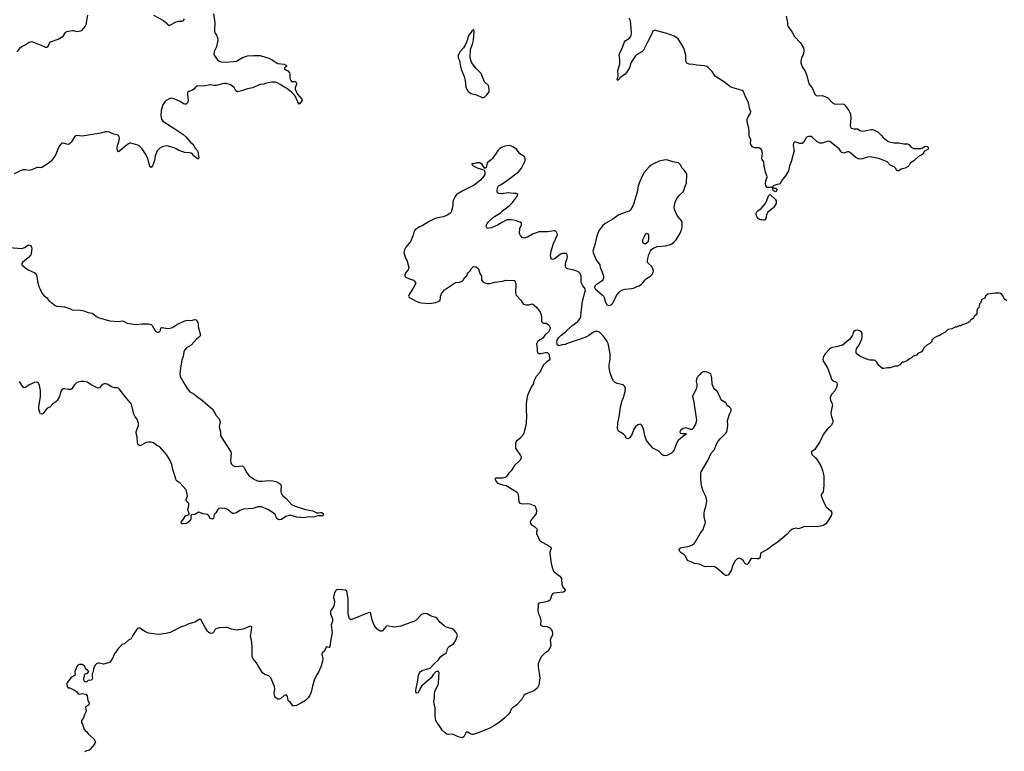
# Model space of a CAD drawing. Header units: inches. Extents: x 1678753 to 1858649, y 384643 to 522370.
# Tile 74 of 91: x 1793737 to 1809431, y 425658 to 437318. Entities that reach past the tile are written whole.
import ezdxf

# ---------------------------------------------------------------- set-up
doc = ezdxf.new("R2010")
doc.units = ezdxf.units.IN
doc.header["$MEASUREMENT"] = 0
for name, color, linetype in [('B7492', 7, 'Continuous'), ('B7493', 7, 'Continuous'), ('B8402', 7, 'Continuous'), ('B8403', 7, 'Continuous')]:
    doc.layers.add(name, color=color, linetype=linetype)

msp = doc.modelspace()

# ---------------------------------------------------------------- linework, layer by layer
at = {"layer": 'B7492', "color": 6}
for points, elevation in [([(1797465, 430000), (1797470, 429997), (1797528, 429970), (1797550, 429964), (1797599, 429961), (1797708, 429972), (1797770, 429971), (1797817, 429957), (1797872, 429932), (1797894, 429914), (1797906, 429890), (1797899, 429810), (1797906, 429770), (1797915, 429750), (1797932, 429730), (1797981, 429690), (1798070, 429590), (1798127, 429567), (1798290, 429513), (1798410, 429490), (1798470, 429460), (1798503, 429457), (1798530, 429464), (1798550, 429464), (1798567, 429450), (1798577, 429430), (1798570, 429409), (1798490, 429408), (1798414, 429390), (1798350, 429396), (1798290, 429382), (1798270, 429381), (1798155, 429390), (1798050, 429420), (1797978, 429402), (1797910, 429350), (1797870, 429345), (1797850, 429355), (1797833, 429370), (1797808, 429430), (1797779, 429459), (1797690, 429510), (1797590, 429552), (1797530, 429555), (1797451, 429529), (1797305, 429515), (1797246, 429494), (1797190, 429458), (1797150, 429447), (1797127, 429450), (1797050, 429513), (1797010, 429527), (1796949, 429531), (1796910, 429525), (1796895, 429510), (1796864, 429456), (1796836, 429430), (1796828, 429370), (1796810, 429356), (1796790, 429361), (1796777, 429370), (1796752, 429412), (1796733, 429430), (1796662, 429442), (1796590, 429468), (1796526, 429434), (1796476, 429424), (1796463, 429417), (1796467, 429373), (1796462, 429358), (1796430, 429315), (1796410, 429298), (1796390, 429290), (1796344, 429284), (1796324, 429284), (1796314, 429290), (1796313, 429310), (1796350, 429356), (1796379, 429410), (1796390, 429418), (1796439, 429430), (1796438, 429450), (1796420, 429490), (1796418, 429510), (1796432, 429570), (1796434, 429590), (1796430, 429608), (1796389, 429650), (1796390, 429670), (1796413, 429730), (1796397, 429810), (1796387, 429830), (1796294, 429930), (1796245, 429965), (1796230, 429981), (1796224, 430000)], 300), ([(1800000, 427719), (1799810, 427651), (1799710, 427637), (1799590, 427656), (1799570, 427644), (1799521, 427579), (1799510, 427571), (1799490, 427570), (1799470, 427577), (1799430, 427610), (1799385, 427670), (1799354, 427750), (1799335, 427850), (1799326, 427866), (1799310, 427871), (1799290, 427867), (1799030, 427759), (1799010, 427757), (1798993, 427770), (1798973, 427850), (1798970, 428010), (1798974, 428090), (1798950, 428210), (1798930, 428225), (1798826, 428234), (1798791, 428230), (1798778, 428222), (1798768, 428212), (1798756, 428190), (1798736, 428110), (1798752, 428050), (1798749, 427990), (1798732, 427950), (1798703, 427910), (1798693, 427887), (1798692, 427850), (1798720, 427770), (1798722, 427750), (1798720, 427730), (1798700, 427670), (1798715, 427550), (1798688, 427410), (1798678, 427330), (1798670, 427313), (1798650, 427315), (1798630, 427324), (1798623, 427317), (1798590, 427246), (1798561, 427230), (1798557, 427223), (1798554, 427206), (1798566, 427130), (1798562, 427090), (1798537, 427003), (1798501, 426919), (1798470, 426870), (1798430, 426790), (1798403, 426697), (1798381, 426599), (1798358, 426542), (1798337, 426510), (1798292, 426470), (1798230, 426431), (1798150, 426389), (1798110, 426381), (1798090, 426385), (1798055, 426435), (1798016, 426470), (1798006, 426530), (1797990, 426551), (1797970, 426553), (1797950, 426545), (1797900, 426500), (1797872, 426488), (1797850, 426490), (1797818, 426510), (1797804, 426530), (1797796, 426556), (1797795, 426590), (1797803, 426650), (1797800, 426690), (1797738, 426830), (1797710, 426863), (1797643, 426883), (1797607, 426907), (1797530, 427028), (1797510, 427070), (1797457, 427130), (1797442, 427170), (1797444, 427330), (1797432, 427430), (1797416, 427490), (1797434, 427594), (1797435, 427635), (1797430, 427649), (1797410, 427650), (1797354, 427626), (1797293, 427607), (1797194, 427590), (1797110, 427607), (1797050, 427629), (1797030, 427632), (1796915, 427625), (1796865, 427610), (1796847, 427593), (1796830, 427564), (1796810, 427542), (1796790, 427536), (1796770, 427538), (1796749, 427549), (1796730, 427570), (1796691, 427631), (1796630, 427749), (1796610, 427765), (1796526, 427714), (1796430, 427688), (1796370, 427655), (1796310, 427639), (1796136, 427550), (1796070, 427534), (1795950, 427521), (1795790, 427541), (1795740, 427560), (1795670, 427611), (1795650, 427620), (1795622, 427618), (1795610, 427609), (1795558, 427530), (1795544, 427516), (1795511, 427449), (1795470, 427429), (1795410, 427374), (1795363, 427357), (1795310, 427302), (1795246, 427210), (1795210, 427128), (1795186, 427094), (1795166, 427074), (1795070, 427049), (1795010, 427065), (1794990, 427064), (1794962, 427050), (1794938, 427030), (1794911, 426970), (1794910, 426926), (1794891, 426890), (1794892, 426852), (1794898, 426830), (1794890, 426806), (1794874, 426790), (1794830, 426788), (1794810, 426769), (1794790, 426762), (1794768, 426770), (1794758, 426790), (1794758, 426830), (1794767, 426853), (1794768, 426870), (1794786, 426890), (1794815, 426905), (1794838, 426930), (1794818, 426950), (1794790, 426968), (1794773, 427010), (1794750, 427029), (1794730, 427041), (1794690, 427039), (1794665, 427030), (1794647, 427010), (1794634, 426966), (1794616, 426930), (1794622, 426870), (1794550, 426829), (1794490, 426746), (1794487, 426730), (1794491, 426691), (1794510, 426672), (1794534, 426670), (1794610, 426631), (1794641, 426610), (1794670, 426576), (1794690, 426571), (1794730, 426579), (1794790, 426571), (1794810, 426542), (1794821, 426470), (1794843, 426430), (1794846, 426410), (1794841, 426399), (1794819, 426381), (1794792, 426370), (1794785, 426355), (1794795, 426305), (1794786, 426270), (1794765, 426230), (1794751, 426190), (1794722, 426150), (1794724, 426116), (1794738, 426090), (1794757, 426017), (1794778, 425990), (1794808, 425968), (1794830, 425936), (1794921, 425850), (1794936, 425830), (1794943, 425810), (1794931, 425770), (1794891, 425730), (1794856, 425684), (1794843, 425677), (1794790, 425661), (1794770, 425649)], 400)]:
    msp.add_lwpolyline(points, dxfattribs=dict(at, elevation=elevation))
at = {"layer": 'B7493', "color": 6}
for points, elevation in [([(1796824, 437410), (1796846, 437266), (1796840, 437150), (1796842, 437130), (1796848, 437110), (1796873, 437070), (1796890, 437030), (1796895, 436990), (1796875, 436885), (1796839, 436810), (1796833, 436770), (1796837, 436750), (1796890, 436678), (1796910, 436660), (1796948, 436648), (1797030, 436643), (1797190, 436657), (1797290, 436716), (1797370, 436739), (1797470, 436748), (1797570, 436747), (1797670, 436713), (1797710, 436706), (1797750, 436685), (1797850, 436618), (1797950, 436607), (1797988, 436590), (1797987, 436570), (1797957, 436550), (1797956, 436530), (1798010, 436503), (1798039, 436470), (1798045, 436450), (1798043, 436390), (1798047, 436370), (1798057, 436350), (1798071, 436331), (1798130, 436332), (1798143, 436323), (1798151, 436311), (1798150, 436290), (1798126, 436234), (1798129, 436210), (1798165, 436130), (1798204, 436090), (1798232, 436050), (1798237, 436030), (1798190, 435973), (1798170, 436004), (1798134, 436094), (1798117, 436117), (1798075, 436155), (1797990, 436228), (1797945, 436245), (1797890, 436286), (1797830, 436316), (1797810, 436320), (1797750, 436322), (1797670, 436305), (1797630, 436291), (1797570, 436283), (1797447, 436230), (1797370, 436217), (1797290, 436188), (1797210, 436168), (1797184, 436184), (1797155, 436235), (1797135, 436255), (1797097, 436277), (1797030, 436302), (1796990, 436303), (1796870, 436269), (1796830, 436269), (1796770, 436279), (1796670, 436257), (1796570, 436262), (1796550, 436253), (1796510, 436208), (1796490, 436194), (1796430, 436173), (1796417, 436163), (1796410, 436150), (1796409, 436130), (1796420, 436030), (1796409, 435991), (1796390, 435972), (1796370, 435970), (1796350, 435976), (1796292, 436012), (1796183, 436063), (1796150, 436067), (1796130, 436062), (1796069, 436030), (1796048, 436010), (1796020, 435960), (1795990, 435870), (1795984, 435790), (1795998, 435730), (1796020, 435700), (1796090, 435650), (1796210, 435578), (1796335, 435495), (1796384, 435450), (1796452, 435370), (1796496, 435336), (1796512, 435312), (1796530, 435274), (1796569, 435230), (1796575, 435215), (1796590, 435110), (1796582, 435098), (1796570, 435098), (1796520, 435140), (1796490, 435176), (1796469, 435190), (1796437, 435197), (1796370, 435199), (1796272, 435232), (1796230, 435260), (1796210, 435269), (1796110, 435302), (1796090, 435306), (1796050, 435304), (1796010, 435291), (1795971, 435269), (1795930, 435227), (1795896, 435150), (1795884, 435076), (1795870, 435029), (1795854, 434990), (1795830, 434963), (1795810, 434979), (1795787, 435090), (1795747, 435167), (1795690, 435257), (1795650, 435297), (1795617, 435317), (1795510, 435351), (1795490, 435348), (1795470, 435339), (1795408, 435292), (1795330, 435220), (1795310, 435212), (1795295, 435235), (1795290, 435270), (1795296, 435310), (1795319, 435370), (1795328, 435430), (1795323, 435450), (1795312, 435470), (1795290, 435485), (1795230, 435494), (1795167, 435527), (1795130, 435533), (1795101, 435530), (1795030, 435509), (1794730, 435459), (1794650, 435470), (1794630, 435467), (1794610, 435452), (1794562, 435370), (1794530, 435339), (1794510, 435331), (1794490, 435332), (1794430, 435350), (1794410, 435348), (1794390, 435334), (1794371, 435309), (1794352, 435270), (1794310, 435170), (1794244, 435070), (1794190, 435024), (1794090, 434963), (1794070, 434959), (1794030, 434964), (1794010, 434960), (1793930, 434925), (1793890, 434914), (1793830, 434925), (1793790, 434925), (1793744, 434910), (1793650, 434861)], 300), ([(1793697, 436803), (1793750, 436875), (1793770, 436891), (1793824, 436916), (1793890, 436958), (1793930, 436970), (1794114, 436894), (1794150, 436881), (1794170, 436881), (1794190, 436895), (1794214, 436946), (1794230, 436967), (1794350, 437006), (1794379, 437021), (1794430, 437057), (1794467, 437113), (1794478, 437122), (1794510, 437133), (1794576, 437144), (1794590, 437146), (1794650, 437132), (1794710, 437141), (1794730, 437150), (1794778, 437210), (1794798, 437242), (1794823, 437390)], 300), ([(1795868, 437388), (1796030, 437307), (1796070, 437270), (1796097, 437237), (1796110, 437230), (1796130, 437232), (1796230, 437286), (1796270, 437292), (1796328, 437292), (1796341, 437299), (1796350, 437305), (1796366, 437330)], 300), ([(1800000, 433861), (1799969, 433790), (1799892, 433690), (1799870, 433650), (1799865, 433630), (1799862, 433610), (1799874, 433550), (1799915, 433470), (1799939, 433370), (1799929, 433331), (1799890, 433286), (1799873, 433250), (1799876, 433230), (1799890, 433216), (1799950, 433188), (1800000, 433173)], 400), ([(1793572, 433688), (1793770, 433673), (1793814, 433686), (1793870, 433726), (1793890, 433732), (1793910, 433720), (1793926, 433690), (1793928, 433670), (1793919, 433590), (1793913, 433570), (1793879, 433530), (1793780, 433450), (1793770, 433430), (1793772, 433410), (1793812, 433372), (1793870, 433330), (1793969, 433289), (1793992, 433272), (1794009, 433229), (1794023, 433143), (1794044, 433064), (1794055, 433035), (1794096, 432956), (1794115, 432930), (1794164, 432890), (1794210, 432828), (1794250, 432804), (1794303, 432763), (1794330, 432750), (1794450, 432742), (1794530, 432716), (1794573, 432693), (1794708, 432688), (1794757, 432677), (1794830, 432650), (1794890, 432642), (1794910, 432632), (1794953, 432593), (1794990, 432572), (1795170, 432520), (1795310, 432506), (1795370, 432516), (1795390, 432515), (1795450, 432480), (1795590, 432459), (1795690, 432469), (1795790, 432470), (1795810, 432466), (1795830, 432458), (1795850, 432442), (1795889, 432369), (1795908, 432348), (1795930, 432336), (1795950, 432336), (1795971, 432349), (1795982, 432370), (1795986, 432394), (1795994, 432410), (1796010, 432414), (1796090, 432396), (1796130, 432399), (1796170, 432413), (1796250, 432467), (1796370, 432520), (1796410, 432527), (1796470, 432526), (1796530, 432539), (1796550, 432536), (1796576, 432490), (1796583, 432450), (1796581, 432430), (1796617, 432290), (1796608, 432270), (1796554, 432226), (1796470, 432132), (1796396, 432090), (1796364, 432050), (1796354, 432026), (1796341, 431950), (1796322, 431890), (1796298, 431770), (1796289, 431670), (1796294, 431630), (1796373, 431493), (1796410, 431437), (1796449, 431389), (1796470, 431374), (1796517, 431350), (1796570, 431305), (1796650, 431248), (1796810, 431113), (1796837, 431070), (1796866, 431010), (1796915, 430955), (1796932, 430910), (1796915, 430830), (1796935, 430750), (1796939, 430690), (1796983, 430610), (1797104, 430430), (1797107, 430407), (1797097, 430290), (1797102, 430262), (1797113, 430233), (1797133, 430213), (1797170, 430198), (1797290, 430205), (1797310, 430184), (1797358, 430098), (1797393, 430050), (1797465, 430000)], 300), ([(1800000, 433023), (1799938, 432930), (1799933, 432910), (1799947, 432890), (1800000, 432862)], 400), ([(1796224, 430000), (1796179, 430150), (1796161, 430230), (1796135, 430290), (1796079, 430390), (1795970, 430510), (1795918, 430538), (1795870, 430573), (1795830, 430585), (1795790, 430585), (1795750, 430578), (1795670, 430532), (1795658, 430530), (1795646, 430530), (1795624, 430544), (1795612, 430572), (1795611, 430670), (1795593, 430730), (1795592, 430750), (1795631, 430850), (1795629, 430889), (1795610, 430953), (1795575, 430990), (1795558, 431030), (1795525, 431170), (1795517, 431190), (1795385, 431350), (1795330, 431431), (1795310, 431444), (1795290, 431450), (1795250, 431450), (1795210, 431459), (1795130, 431509), (1795110, 431514), (1795090, 431515), (1795069, 431510), (1795047, 431493), (1795010, 431450), (1794990, 431447), (1794970, 431452), (1794878, 431498), (1794810, 431539), (1794751, 431549), (1794710, 431549), (1794650, 431535), (1794630, 431522), (1794605, 431495), (1794570, 431433), (1794550, 431423), (1794510, 431422), (1794450, 431437), (1794430, 431434), (1794410, 431419), (1794398, 431402), (1794386, 431374), (1794370, 431310), (1794332, 431250), (1794310, 431226), (1794265, 431195), (1794222, 431150), (1794170, 431120), (1794110, 431044), (1794090, 431032), (1794070, 431038), (1794058, 431058), (1794050, 431075), (1794044, 431110), (1794043, 431150), (1794067, 431310), (1794069, 431370), (1794066, 431410), (1794050, 431489), (1794030, 431535), (1794010, 431541), (1793970, 431533), (1793890, 431499), (1793830, 431458), (1793810, 431450), (1793790, 431460), (1793731, 431551)], 300)]:
    msp.add_lwpolyline(points, dxfattribs=dict(at, elevation=elevation))
at = {"layer": 'B8402', "color": 6, "elevation": 400}
for points in [[(1801317, 430000), (1801316, 429990), (1801334, 429950), (1801352, 429932), (1801430, 429904), (1801490, 429894), (1801655, 429795), (1801673, 429773), (1801680, 429750), (1801694, 429634), (1801710, 429615), (1801750, 429603), (1801830, 429606), (1801870, 429602), (1801945, 429570), (1801958, 429550), (1801974, 429494), (1801971, 429450), (1801944, 429410), (1801890, 429345), (1801875, 429310), (1801878, 429290), (1801891, 429270), (1801940, 429240), (1801975, 429210), (1801983, 429190), (1801973, 429150), (1801976, 429130), (1802028, 429010), (1802173, 428930), (1802200, 428910), (1802207, 428890), (1802186, 428830), (1802184, 428810), (1802207, 428650), (1802227, 428570), (1802247, 428530), (1802258, 428518), (1802345, 428450), (1802363, 428430), (1802372, 428410), (1802380, 428310), (1802403, 428263), (1802429, 428230), (1802428, 428210), (1802407, 428193), (1802250, 428177), (1802231, 428170), (1802219, 428150), (1802190, 428070), (1802180, 428060), (1802168, 428052), (1802082, 428030), (1802010, 428018), (1801998, 428002), (1801995, 427890), (1802005, 427850), (1802028, 427808), (1802040, 427770), (1802045, 427730), (1802038, 427690), (1802040, 427670), (1802070, 427650), (1802145, 427645), (1802185, 427625), (1802206, 427606), (1802215, 427590), (1802223, 427570), (1802229, 427530), (1802227, 427510), (1802201, 427459), (1802192, 427430), (1802204, 427350), (1802190, 427310), (1802168, 427270), (1802150, 427250), (1802101, 427219), (1802054, 427170), (1802031, 427129), (1802002, 427050), (1802002, 427010), (1802025, 426830), (1802009, 426710), (1801992, 426670), (1801950, 426634), (1801930, 426622), (1801881, 426599), (1801810, 426576), (1801795, 426565), (1801774, 426546), (1801744, 426496), (1801662, 426398), (1801640, 426380), (1801589, 426351), (1801570, 426330), (1801552, 426288), (1801528, 426250), (1801471, 426189), (1801381, 426119), (1801295, 426065), (1801217, 426023), (1801030, 425947), (1800967, 425927), (1800950, 425925), (1800929, 425929), (1800890, 425960), (1800870, 425967), (1800848, 425952), (1800818, 425890), (1800790, 425874), (1800728, 425888), (1800670, 425917), (1800630, 425930), (1800570, 425924), (1800545, 425930), (1800516, 425950), (1800470, 425994), (1800430, 426062), (1800391, 426110), (1800372, 426150), (1800358, 426210), (1800358, 426350), (1800341, 426410), (1800337, 426450), (1800350, 426510), (1800348, 426570), (1800355, 426610), (1800413, 426733), (1800415, 426850), (1800421, 426910), (1800410, 426929), (1800388, 426932), (1800370, 426922), (1800334, 426886), (1800293, 426827), (1800143, 426697), (1800126, 426670), (1800090, 426589), (1800070, 426582), (1800058, 426590), (1800050, 426606), (1800050, 426630), (1800079, 426761), (1800095, 426870), (1800109, 426910), (1800123, 426930), (1800150, 426945), (1800279, 426981), (1800341, 427050), (1800406, 427110), (1800450, 427167), (1800532, 427228), (1800544, 427250), (1800554, 427290), (1800566, 427314), (1800583, 427330), (1800649, 427371), (1800684, 427416), (1800712, 427490), (1800713, 427510), (1800696, 427550), (1800661, 427590), (1800630, 427611), (1800538, 427638), (1800500, 427660), (1800434, 427714), (1800390, 427773), (1800370, 427790), (1800294, 427810), (1800230, 427849), (1800190, 427856), (1800169, 427851), (1800143, 427837), (1800058, 427750), (1800010, 427722), (1800000, 427719)], [(1806553, 430000), (1806552, 429892), (1806545, 429795), (1806512, 429750), (1806512, 429730), (1806558, 429610), (1806590, 429552), (1806665, 429490), (1806675, 429475), (1806680, 429450), (1806672, 429410), (1806593, 429290), (1806550, 429258), (1806450, 429237), (1806250, 429243), (1806168, 429208), (1806150, 429205), (1806112, 429212), (1806091, 429211), (1806050, 429199), (1806012, 429168), (1805970, 429120), (1805830, 429001), (1805730, 428934), (1805663, 428877), (1805575, 428830), (1805547, 428810), (1805538, 428750), (1805526, 428734), (1805510, 428725), (1805490, 428724), (1805408, 428732), (1805384, 428716), (1805350, 428652), (1805330, 428637), (1805310, 428638), (1805296, 428650), (1805271, 428691), (1805240, 428720), (1805210, 428732), (1805190, 428732), (1805170, 428724), (1805135, 428690), (1805098, 428610), (1805080, 428550), (1805050, 428495), (1805030, 428467), (1805010, 428458), (1804990, 428459), (1804970, 428468), (1804850, 428577), (1804816, 428596), (1804770, 428602), (1804670, 428599), (1804635, 428610), (1804570, 428640), (1804491, 428651), (1804450, 428672), (1804391, 428691), (1804381, 428701), (1804347, 428770), (1804330, 428790), (1804279, 428819), (1804261, 428841), (1804249, 428870), (1804254, 428890), (1804270, 428901), (1804410, 428928), (1804461, 428950), (1804486, 428970), (1804502, 428990), (1804583, 429130), (1804628, 429192), (1804643, 429230), (1804665, 429290), (1804667, 429310), (1804645, 429390), (1804644, 429450), (1804651, 429490), (1804679, 429581), (1804687, 429650), (1804678, 429710), (1804630, 429804), (1804605, 429890), (1804594, 430000)]]:
    msp.add_lwpolyline(points, dxfattribs=at)
at = {"layer": 'B8403', "color": 6}
for points, elevation in [([(1805955, 437375), (1805974, 437274), (1805975, 437230), (1805983, 437210), (1806052, 437110), (1806088, 437048), (1806184, 436950), (1806228, 436870), (1806236, 436830), (1806232, 436770), (1806200, 436710), (1806187, 436653), (1806187, 436630), (1806215, 436555), (1806249, 436509), (1806283, 436430), (1806315, 436295), (1806370, 436230), (1806412, 436132), (1806430, 436111), (1806450, 436104), (1806530, 436109), (1806584, 436090), (1806616, 436070), (1806690, 435991), (1806730, 435972), (1806850, 435977), (1806871, 435971), (1806890, 435954), (1806953, 435870), (1806970, 435839), (1806980, 435810), (1806984, 435750), (1806975, 435630), (1806978, 435610), (1806990, 435590), (1807030, 435578), (1807090, 435577), (1807131, 435551), (1807170, 435543), (1807210, 435546), (1807310, 435570), (1807330, 435570), (1807416, 435530), (1807474, 435474), (1807498, 435438), (1807577, 435377), (1807670, 435354), (1807750, 435356), (1807830, 435338), (1807890, 435338), (1807909, 435329), (1807944, 435284), (1807990, 435266), (1808050, 435263), (1808094, 435266), (1808125, 435275), (1808170, 435303), (1808199, 435299), (1808211, 435291), (1808221, 435270), (1808214, 435250), (1808159, 435221), (1808130, 435176), (1808117, 435163), (1808062, 435138), (1807990, 435069), (1807931, 435030), (1807911, 434990), (1807900, 434980), (1807850, 434952), (1807785, 434935), (1807750, 434910), (1807728, 434908), (1807715, 434915), (1807694, 434954), (1807675, 434975), (1807630, 434987), (1807610, 434998), (1807561, 435050), (1807513, 435073), (1807423, 435103), (1807290, 435130), (1807250, 435127), (1807170, 435099), (1807130, 435096), (1807110, 435100), (1807070, 435116), (1806985, 435190), (1806950, 435210), (1806930, 435210), (1806870, 435193), (1806841, 435201), (1806830, 435210), (1806797, 435257), (1806777, 435277), (1806650, 435377), (1806630, 435380), (1806530, 435350), (1806490, 435351), (1806450, 435369), (1806370, 435445), (1806350, 435455), (1806310, 435458), (1806288, 435452), (1806270, 435437), (1806230, 435361), (1806210, 435344), (1806170, 435344), (1806090, 435369), (1806070, 435349), (1806063, 435310), (1806080, 435230), (1806077, 435210), (1806032, 435050), (1806005, 434990), (1805993, 434910), (1805942, 434830), (1805877, 434750), (1805857, 434703), (1805844, 434696), (1805810, 434691), (1805745, 434670), (1805742, 434658), (1805734, 434650), (1805738, 434642), (1805727, 434647), (1805717, 434643), (1805650, 434643), (1805632, 434672), (1805626, 434710), (1805630, 434750), (1805650, 434810), (1805647, 434830), (1805626, 434890), (1805604, 434990), (1805596, 435050), (1805572, 435090), (1805566, 435110), (1805574, 435190), (1805568, 435230), (1805553, 435253), (1805530, 435270), (1805510, 435275), (1805450, 435276), (1805418, 435290), (1805389, 435331), (1805387, 435353), (1805393, 435390), (1805389, 435410), (1805370, 435444), (1805363, 435470), (1805365, 435535), (1805359, 435590), (1805331, 435690), (1805334, 435730), (1805346, 435770), (1805386, 435830), (1805389, 435850), (1805370, 435910), (1805361, 435970), (1805350, 436010), (1805307, 436090), (1805272, 436172), (1805250, 436190), (1805236, 436196), (1805090, 436238), (1805050, 436257), (1804954, 436334), (1804829, 436410), (1804810, 436431), (1804772, 436492), (1804717, 436550), (1804690, 436570), (1804644, 436584), (1804532, 436592), (1804470, 436603), (1804410, 436608), (1804370, 436627), (1804355, 436655), (1804352, 436750), (1804340, 436810), (1804322, 436862), (1804287, 436930), (1804231, 437010), (1804210, 437031), (1804170, 437053), (1804050, 437096), (1803870, 437144), (1803850, 437147), (1803830, 437137), (1803802, 437070), (1803736, 436950), (1803679, 436830), (1803652, 436808), (1803570, 436757), (1803550, 436739), (1803490, 436647), (1803473, 436610), (1803459, 436550), (1803410, 436477), (1803386, 436450), (1803301, 436390), (1803290, 436369), (1803278, 436362), (1803270, 436349), (1803261, 436361), (1803276, 436424), (1803270, 436510), (1803303, 436610), (1803304, 436690), (1803294, 436750), (1803296, 436770), (1803302, 436790), (1803336, 436850), (1803377, 436963), (1803390, 436979), (1803458, 437022), (1803479, 437050), (1803486, 437090), (1803482, 437190), (1803470, 437299), (1803450, 437340)], 300), ([(1804594, 430000), (1804593, 430007), (1804592, 430090), (1804598, 430110), (1804706, 430294), (1804759, 430410), (1804812, 430470), (1804839, 430541), (1804870, 430602), (1804901, 430639), (1804994, 430726), (1805010, 430750), (1805026, 430850), (1805016, 430930), (1805048, 431030), (1805077, 431083), (1805076, 431110), (1805070, 431122), (1805050, 431144), (1805015, 431170), (1804990, 431213), (1804927, 431250), (1804912, 431270), (1804897, 431310), (1804855, 431390), (1804811, 431431), (1804795, 431455), (1804773, 431510), (1804771, 431610), (1804751, 431671), (1804710, 431697), (1804670, 431705), (1804630, 431703), (1804606, 431694), (1804570, 431658), (1804532, 431610), (1804522, 431590), (1804518, 431550), (1804529, 431510), (1804532, 431470), (1804518, 431430), (1804465, 431330), (1804462, 431310), (1804484, 431224), (1804496, 431110), (1804521, 430970), (1804522, 430930), (1804507, 430870), (1804473, 430807), (1804450, 430789), (1804430, 430785), (1804390, 430804), (1804350, 430814), (1804310, 430801), (1804269, 430771), (1804260, 430750), (1804265, 430730), (1804290, 430722), (1804350, 430721), (1804357, 430717), (1804359, 430710), (1804305, 430675), (1804230, 430610), (1804217, 430590), (1804170, 430465), (1804146, 430430), (1804124, 430410), (1804050, 430371), (1804010, 430368), (1803990, 430376), (1803973, 430390), (1803922, 430442), (1803830, 430491), (1803746, 430586), (1803730, 430610), (1803700, 430690), (1803687, 430770), (1803675, 430810), (1803650, 430857), (1803630, 430870), (1803610, 430868), (1803590, 430860), (1803552, 430828), (1803526, 430790), (1803486, 430690), (1803452, 430648), (1803430, 430638), (1803410, 430644), (1803380, 430690), (1803362, 430710), (1803281, 430761), (1803270, 430779), (1803265, 430805), (1803272, 430890), (1803294, 430990), (1803315, 431150), (1803341, 431250), (1803362, 431298), (1803390, 431390), (1803392, 431450), (1803378, 431478), (1803356, 431496), (1803262, 431522), (1803230, 431536), (1803202, 431562), (1803181, 431601), (1803146, 431690), (1803131, 431770), (1803130, 431810), (1803150, 431910), (1803150, 431990), (1803116, 432156), (1803101, 432190), (1803070, 432236), (1803037, 432277), (1802976, 432336), (1802947, 432347), (1802910, 432348), (1802883, 432337), (1802810, 432286), (1802770, 432264), (1802670, 432224), (1802478, 432162), (1802430, 432141), (1802385, 432135), (1802330, 432121), (1802312, 432132), (1802305, 432145), (1802298, 432190), (1802304, 432210), (1802329, 432251), (1802365, 432290), (1802430, 432340), (1802539, 432441), (1802631, 432509), (1802670, 432555), (1802682, 432590), (1802685, 432650), (1802709, 432831), (1802754, 433010), (1802750, 433030), (1802708, 433088), (1802688, 433130), (1802684, 433156), (1802686, 433230), (1802670, 433275), (1802650, 433294), (1802617, 433310), (1802570, 433326), (1802470, 433348), (1802455, 433355), (1802442, 433370), (1802436, 433390), (1802434, 433430), (1802445, 433470), (1802463, 433510), (1802469, 433549), (1802464, 433570), (1802450, 433589), (1802390, 433589), (1802359, 433581), (1802271, 433510), (1802250, 433501), (1802230, 433496), (1802210, 433504), (1802206, 433510), (1802197, 433557), (1802206, 433630), (1802243, 433750), (1802307, 433890), (1802305, 433910), (1802295, 433930), (1802270, 433950), (1802250, 433954), (1802150, 433939), (1802010, 433936), (1801910, 433898), (1801830, 433853), (1801770, 433837), (1801759, 433839), (1801750, 433842), (1801717, 433877), (1801704, 433910), (1801707, 433990), (1801736, 434050), (1801734, 434074), (1801715, 434090), (1801639, 434119), (1801570, 434130), (1801510, 434127), (1801482, 434118), (1801430, 434093), (1801350, 434044), (1801250, 434003), (1801190, 433989), (1801175, 434010), (1801173, 434030), (1801178, 434050), (1801187, 434070), (1801204, 434090), (1801290, 434170), (1801402, 434238), (1801430, 434270), (1801541, 434350), (1801590, 434402), (1801669, 434510), (1801674, 434530), (1801650, 434545), (1801630, 434549), (1801610, 434547), (1801530, 434560), (1801410, 434542), (1801370, 434550), (1801349, 434571), (1801346, 434590), (1801352, 434632), (1801357, 434650), (1801370, 434670), (1801410, 434690), (1801510, 434759), (1801689, 434891), (1801733, 434950), (1801794, 435070), (1801795, 435110), (1801785, 435130), (1801764, 435150), (1801710, 435181), (1801660, 435250), (1801610, 435288), (1801550, 435315), (1801470, 435301), (1801418, 435282), (1801390, 435264), (1801363, 435237), (1801274, 435106), (1801250, 435082), (1801190, 435037), (1801170, 434962), (1801150, 434948), (1801110, 435009), (1801070, 435036), (1801050, 435039), (1801023, 435037), (1800970, 435018), (1800950, 435026), (1800945, 435010), (1800962, 434990), (1801030, 434955), (1801111, 434931), (1801138, 434918), (1801147, 434907), (1801151, 434891), (1801150, 434850), (1801130, 434817), (1801080, 434760), (1800981, 434679), (1800800, 434590), (1800700, 434530), (1800679, 434501), (1800650, 434449), (1800640, 434410), (1800642, 434350), (1800621, 434270), (1800612, 434250), (1800594, 434230), (1800550, 434200), (1800490, 434177), (1800398, 434162), (1800350, 434144), (1800261, 434099), (1800150, 434031), (1800110, 434015), (1800040, 433970), (1800018, 433930), (1800004, 433870), (1800000, 433861)], 400), ([(1800000, 432862), (1800067, 432827), (1800110, 432810), (1800136, 432804), (1800270, 432795), (1800372, 432808), (1800419, 432830), (1800436, 432850), (1800445, 432885), (1800446, 432910), (1800459, 432950), (1800509, 433010), (1800650, 433108), (1800690, 433127), (1800750, 433137), (1800789, 433151), (1800809, 433170), (1800828, 433210), (1800863, 433237), (1800874, 433266), (1800889, 433290), (1800909, 433310), (1800934, 433346), (1800970, 433382), (1801010, 433378), (1801047, 433347), (1801070, 433272), (1801096, 433230), (1801095, 433190), (1801099, 433170), (1801120, 433140), (1801150, 433122), (1801190, 433113), (1801230, 433115), (1801310, 433137), (1801430, 433148), (1801490, 433167), (1801620, 433160), (1801630, 433154), (1801638, 433130), (1801643, 433090), (1801639, 432970), (1801651, 432930), (1801727, 432850), (1801750, 432805), (1801766, 432786), (1801810, 432774), (1801850, 432773), (1801910, 432787), (1801974, 432734), (1802030, 432659), (1802045, 432630), (1802056, 432584), (1802056, 432510), (1802070, 432491), (1802083, 432483), (1802130, 432481), (1802170, 432457), (1802194, 432414), (1802193, 432390), (1802171, 432350), (1802109, 432291), (1802077, 432243), (1802026, 432214), (1801993, 432187), (1801976, 432150), (1801987, 432070), (1801983, 432043), (1801991, 432010), (1802010, 431996), (1802050, 431996), (1802112, 432012), (1802151, 432011), (1802171, 431990), (1802178, 431970), (1802178, 431950), (1802186, 431930), (1802186, 431910), (1802178, 431890), (1802126, 431854), (1802080, 431810), (1802025, 431695), (1801968, 431630), (1801939, 431570), (1801919, 431510), (1801890, 431459), (1801832, 431328), (1801820, 431280), (1801810, 431190), (1801809, 431089), (1801816, 431010), (1801809, 430890), (1801804, 430850), (1801785, 430770), (1801773, 430730), (1801750, 430690), (1801710, 430645), (1801650, 430593), (1801638, 430570), (1801638, 430518), (1801642, 430490), (1801721, 430370), (1801731, 430350), (1801730, 430330), (1801710, 430290), (1801625, 430215), (1801570, 430130), (1801532, 430088), (1801490, 430030), (1801470, 430020), (1801430, 430010), (1801328, 430012), (1801317, 430003), (1801317, 430000)], 400), ([(1800000, 433173), (1800010, 433170), (1800031, 433150), (1800043, 433130), (1800044, 433110), (1800005, 433030), (1800000, 433023)], 400), ([(1809470, 432837), (1809430, 432869), (1809410, 432910), (1809390, 432936), (1809370, 432952), (1809350, 432959), (1809283, 432957), (1809170, 432942), (1809132, 432910), (1809118, 432882), (1809070, 432858), (1809050, 432806), (1809033, 432787), (1809032, 432750), (1809022, 432730), (1809005, 432710), (1808991, 432670), (1808990, 432626), (1808952, 432588), (1808937, 432563), (1808917, 432543), (1808891, 432529), (1808882, 432510), (1808862, 432490), (1808797, 432463), (1808770, 432458), (1808730, 432438), (1808710, 432438), (1808670, 432418), (1808645, 432415), (1808594, 432390), (1808538, 432382), (1808525, 432375), (1808490, 432338), (1808430, 432308), (1808410, 432288), (1808390, 432278), (1808364, 432276), (1808314, 432250), (1808274, 432210), (1808274, 432190), (1808244, 432156), (1808194, 432130), (1808150, 432086), (1808132, 432050), (1808110, 432026), (1808050, 431998), (1808034, 431970), (1808013, 431967), (1807970, 431948), (1807950, 431928), (1807914, 431910), (1807890, 431886), (1807830, 431858), (1807810, 431858), (1807794, 431850), (1807764, 431816), (1807730, 431798), (1807690, 431795), (1807610, 431769), (1807570, 431769), (1807510, 431759), (1807490, 431761), (1807470, 431773), (1807430, 431809), (1807399, 431859), (1807370, 431884), (1807350, 431890), (1807290, 431891), (1807233, 431907), (1807130, 431955), (1807085, 431985), (1807067, 432010), (1807067, 432050), (1807075, 432070), (1807129, 432150), (1807133, 432170), (1807161, 432230), (1807166, 432254), (1807165, 432310), (1807156, 432336), (1807130, 432359), (1807090, 432369), (1807055, 432365), (1807030, 432348), (1807021, 432330), (1807011, 432289), (1806961, 432219), (1806915, 432185), (1806875, 432145), (1806852, 432128), (1806750, 432104), (1806690, 432094), (1806670, 432086), (1806650, 432070), (1806577, 431990), (1806550, 431950), (1806538, 431910), (1806548, 431868), (1806614, 431770), (1806632, 431710), (1806662, 431642), (1806674, 431590), (1806691, 431570), (1806750, 431542), (1806759, 431530), (1806765, 431510), (1806760, 431470), (1806734, 431410), (1806670, 431338), (1806654, 431290), (1806661, 431250), (1806684, 431210), (1806689, 431190), (1806690, 431170), (1806684, 431130), (1806663, 431050), (1806669, 431010), (1806696, 430930), (1806696, 430910), (1806690, 430886), (1806669, 430851), (1806609, 430791), (1806547, 430710), (1806490, 430590), (1806427, 430493), (1806410, 430470), (1806359, 430430), (1806355, 430410), (1806370, 430382), (1806418, 430338), (1806450, 430302), (1806504, 430210), (1806532, 430132), (1806554, 430050), (1806553, 430000)], 400)]:
    msp.add_lwpolyline(points, dxfattribs=dict(at, elevation=elevation))
for points, elevation in [([(1800970, 437155), (1800946, 437134), (1800887, 437053), (1800876, 437004), (1800840, 436920), (1800811, 436870), (1800760, 436810), (1800736, 436770), (1800728, 436750), (1800728, 436710), (1800747, 436667), (1800761, 436570), (1800772, 436530), (1800822, 436410), (1800835, 436350), (1800850, 436238), (1800875, 436190), (1800893, 436170), (1800930, 436144), (1801018, 436118), (1801110, 436075), (1801130, 436076), (1801150, 436088), (1801181, 436119), (1801218, 436170), (1801218, 436210), (1801208, 436270), (1801147, 436327), (1801090, 436459), (1801005, 436545), (1800953, 436613), (1800939, 436639), (1800916, 436710), (1800920, 436850), (1800952, 436930), (1800970, 436990), (1800981, 437130), (1800974, 437154)], 400), ([(1804030, 435083), (1803930, 435063), (1803837, 435023), (1803802, 434998), (1803770, 434970), (1803690, 434881), (1803656, 434824), (1803619, 434741), (1803594, 434670), (1803576, 434570), (1803520, 434380), (1803509, 434350), (1803474, 434286), (1803450, 434264), (1803370, 434241), (1803287, 434210), (1803190, 434138), (1803070, 434072), (1803027, 434033), (1802980, 433970), (1802958, 433930), (1802931, 433850), (1802911, 433749), (1802872, 433630), (1802881, 433590), (1802923, 433490), (1802982, 433410), (1802991, 433370), (1803016, 433310), (1803040, 433230), (1803044, 433196), (1803034, 433170), (1803022, 433158), (1802923, 433090), (1802903, 433070), (1802901, 433050), (1802911, 433030), (1802983, 432963), (1803028, 432930), (1803044, 432910), (1803054, 432890), (1803070, 432831), (1803095, 432775), (1803122, 432762), (1803150, 432767), (1803170, 432779), (1803190, 432801), (1803250, 432922), (1803285, 432970), (1803310, 432993), (1803350, 433013), (1803390, 433024), (1803490, 433034), (1803519, 433041), (1803582, 433070), (1803610, 433077), (1803650, 433102), (1803670, 433122), (1803706, 433174), (1803725, 433195), (1803790, 433230), (1803810, 433250), (1803834, 433290), (1803837, 433310), (1803830, 433349), (1803810, 433384), (1803755, 433435), (1803745, 433450), (1803741, 433470), (1803746, 433510), (1803763, 433577), (1803790, 433630), (1803807, 433653), (1803831, 433669), (1803899, 433701), (1804030, 433715), (1804110, 433735), (1804130, 433746), (1804163, 433770), (1804200, 433810), (1804250, 433887), (1804270, 433926), (1804286, 433970), (1804294, 434010), (1804298, 434058), (1804294, 434094), (1804275, 434130), (1804236, 434170), (1804216, 434196), (1804176, 434290), (1804169, 434331), (1804183, 434410), (1804211, 434470), (1804250, 434517), (1804310, 434576), (1804330, 434610), (1804340, 434650), (1804367, 434713), (1804370, 434850), (1804358, 434878), (1804333, 434913), (1804298, 434950), (1804267, 435007), (1804236, 435036), (1804210, 435044), (1804148, 435050), (1804070, 435077)], 400), ([(1805790, 434575), (1805750, 434589), (1805741, 434610), (1805740, 434640), (1805750, 434642), (1805770, 434631), (1805790, 434631), (1805810, 434612), (1805811, 434609)], 300), ([(1805590, 434122), (1805570, 434129), (1805550, 434129), (1805530, 434133), (1805510, 434146), (1805489, 434170), (1805479, 434190), (1805477, 434230), (1805483, 434250), (1805500, 434270), (1805554, 434306), (1805619, 434381), (1805639, 434421), (1805670, 434510), (1805690, 434528), (1805705, 434525), (1805777, 434457), (1805793, 434430), (1805796, 434410), (1805793, 434390), (1805755, 434330), (1805735, 434310), (1805686, 434274), (1805657, 434243), (1805638, 434210), (1805632, 434150), (1805610, 434124)], 300), ([(1803690, 433746), (1803676, 433756), (1803667, 433770), (1803667, 433790), (1803670, 433811), (1803697, 433863), (1803710, 433902), (1803730, 433916), (1803750, 433905), (1803757, 433890), (1803757, 433810), (1803746, 433770), (1803730, 433754), (1803710, 433746)], 400)]:
    msp.add_lwpolyline(points, close=True, dxfattribs=dict(at, elevation=elevation))

doc.saveas('drawing.dxf')
